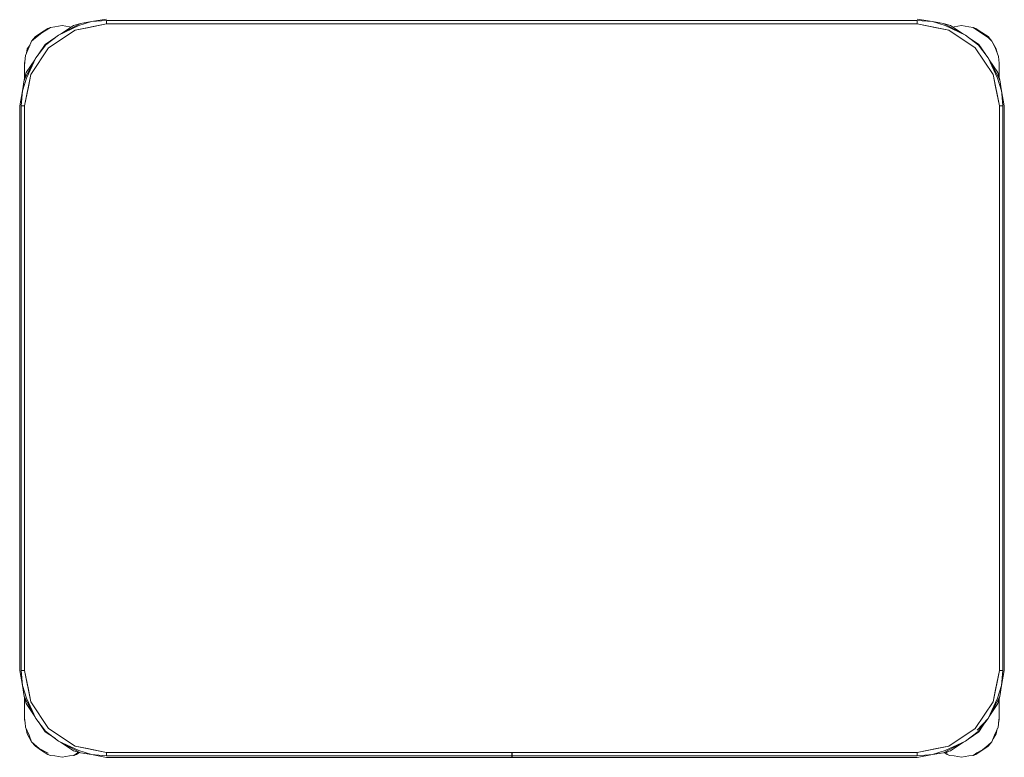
# Model space of a CAD drawing. Header units: millimetres. Extents: x 321 to 585, y -277 to 9.
# Tile 52 of 256: x 391.499 to 392.699, y -219.163 to -218.264. Entities that reach past the tile are written whole.
import ezdxf

# ---------------------------------------------------------------- set-up
doc = ezdxf.new("R2010")
doc.units = ezdxf.units.MM
doc.header["$MEASUREMENT"] = 0
doc.layers.add('IFC-Elemento de mobília-Contorno', color=152, linetype='Continuous', lineweight=5)

msp = doc.modelspace()

# ---------------------------------------------------------------- linework, layer by layer
at = {"layer": 'IFC-Elemento de mobília-Contorno', "color": 7, "lineweight": 5}
for p, q in [((391.5707, -218.2715), (391.5862, -218.2666)), ((391.5727, -218.2689), (391.5862, -218.2666)), ((391.5862, -218.2666), (391.6045, -218.2634)), ((391.5862, -218.2666), (391.6045, -218.2651)), ((391.6045, -218.2651), (392.5925, -218.2651)), ((391.6045, -218.2694), (391.6045, -218.2651)), ((391.6045, -218.2694), (391.6045, -218.2672)), ((392.5925, -218.2634), (392.6109, -218.2666)), ((392.5925, -218.2651), (392.6109, -218.2666)), ((392.5925, -218.2694), (392.5925, -218.2651)), ((392.5925, -218.2694), (392.5925, -218.2672)), ((392.6109, -218.2666), (392.6263, -218.2715)), ((392.6109, -218.2666), (392.6243, -218.2689)), ((391.5178, -218.2848), (391.5252, -218.2798)), ((391.5252, -218.2798), (391.5327, -218.2748)), ((391.5254, -218.2802), (391.5361, -218.2736)), ((391.5327, -218.2748), (391.5361, -218.2736)), ((391.5338, -218.2986), (391.5663, -218.277)), ((391.5361, -218.2736), (391.5415, -218.2731)), ((391.5415, -218.2731), (391.5503, -218.2713)), ((391.5459, -218.2831), (391.5727, -218.2689)), ((391.5459, -218.2831), (391.5707, -218.2715)), ((391.5484, -218.2818), (391.564, -218.2714)), ((391.5503, -218.2713), (391.5591, -218.2731)), ((391.5591, -218.2731), (391.5612, -218.2733)), ((391.564, -218.2714), (391.5727, -218.2689)), ((391.5663, -218.277), (391.6045, -218.2694)), ((391.5663, -218.277), (391.5811, -218.274)), ((391.5811, -218.274), (391.6045, -218.2694)), ((391.6045, -218.2694), (392.5925, -218.2694)), ((392.5925, -218.2694), (392.6159, -218.274)), ((392.5925, -218.2694), (392.6308, -218.277)), ((392.6159, -218.274), (392.6308, -218.277)), ((392.6243, -218.2689), (392.6331, -218.2714)), ((392.6243, -218.2689), (392.6268, -218.2702)), ((392.6263, -218.2715), (392.6511, -218.2831)), ((392.6268, -218.2702), (392.6511, -218.2831)), ((392.6308, -218.277), (392.6632, -218.2986)), ((392.6331, -218.2714), (392.6487, -218.2818)), ((392.6358, -218.2732), (392.6375, -218.2731)), ((392.6375, -218.2731), (392.6463, -218.2713)), ((392.6463, -218.2713), (392.6551, -218.2731)), ((392.6551, -218.2731), (392.6605, -218.2736)), ((392.6605, -218.2736), (392.6672, -218.2781)), ((392.6605, -218.2736), (392.6639, -218.2748)), ((392.6639, -218.2748), (392.6713, -218.2798)), ((392.6672, -218.2781), (392.6792, -218.2862)), ((392.6713, -218.2798), (392.6788, -218.2848)), ((391.51, -218.2973), (391.5131, -218.2903)), ((391.5131, -218.2903), (391.5178, -218.2848)), ((391.5131, -218.2903), (391.5178, -218.2862)), ((391.5178, -218.2862), (391.5254, -218.2802)), ((391.5296, -218.2944), (391.5415, -218.2864)), ((391.5304, -218.2947), (391.5459, -218.2831)), ((392.6511, -218.2831), (392.6672, -218.2953)), ((392.6511, -218.2831), (392.6552, -218.2862)), ((392.655, -218.2861), (392.6675, -218.2944)), ((392.6788, -218.2848), (392.6835, -218.2903)), ((392.6792, -218.2862), (392.6835, -218.2903)), ((392.6835, -218.2903), (392.6873, -218.298)), ((392.6835, -218.2903), (392.6888, -218.2997)), ((391.5055, -218.3079), (391.51, -218.2973)), ((391.5067, -218.3051), (391.5078, -218.2997)), ((391.5078, -218.2997), (391.5111, -218.2948)), ((391.5121, -218.3311), (391.5338, -218.2986)), ((391.5183, -218.3107), (391.5304, -218.2947)), ((391.5212, -218.3069), (391.5296, -218.2944)), ((392.6632, -218.2986), (392.6849, -218.3311)), ((392.6672, -218.2953), (392.6787, -218.3107)), ((392.6675, -218.2944), (392.6755, -218.3064)), ((392.6873, -218.298), (392.6913, -218.309)), ((392.6888, -218.2997), (392.6898, -218.305)), ((391.504, -218.3376), (391.5183, -218.3107)), ((391.5043, -218.3197), (391.5055, -218.3079)), ((391.5043, -218.3173), (391.5048, -218.3147)), ((391.5066, -218.3288), (391.517, -218.3132)), ((391.5067, -218.3355), (391.5183, -218.3107)), ((391.5183, -218.3107), (391.5213, -218.3067)), ((392.6787, -218.3107), (392.6904, -218.3355)), ((392.6787, -218.3107), (392.6917, -218.3351)), ((392.68, -218.3132), (392.6905, -218.3288)), ((392.6913, -218.309), (392.6923, -218.3173)), ((391.5043, -218.3173), (391.5046, -218.3162)), ((391.5043, -218.3173), (391.5046, -218.3162)), ((391.5043, -218.3273), (391.5043, -218.3173)), ((391.5043, -218.3221), (391.5043, -218.3197)), ((391.5043, -218.3247), (391.5043, -218.3221)), ((391.5043, -218.3273), (391.5043, -218.3247)), ((391.5043, -218.3367), (391.5043, -218.3273)), ((392.6923, -218.3273), (392.6923, -218.3173)), ((392.6923, -218.335), (392.6923, -218.3173)), ((392.6923, -218.3223), (392.6923, -218.3198)), ((392.6923, -218.3248), (392.6923, -218.3223)), ((392.6923, -218.3273), (392.6923, -218.3248)), ((392.6923, -218.335), (392.6923, -218.3273)), ((391.5018, -218.351), (391.5067, -218.3355)), ((391.5018, -218.351), (391.504, -218.3376)), ((391.504, -218.3376), (391.5066, -218.3288)), ((391.504, -218.3376), (391.5043, -218.3371)), ((391.5043, -218.3367), (391.5043, -218.3333)), ((391.5045, -218.3694), (391.5121, -218.3311)), ((391.5092, -218.346), (391.5121, -218.3311)), ((392.6849, -218.3311), (392.6879, -218.346)), ((392.6849, -218.3311), (392.6925, -218.3694)), ((392.6904, -218.3355), (392.6953, -218.351)), ((392.6905, -218.3288), (392.693, -218.3376)), ((392.6917, -218.3351), (392.6923, -218.3362)), ((392.6923, -218.335), (392.6923, -218.3333)), ((392.6923, -218.3362), (392.693, -218.3376)), ((392.693, -218.3376), (392.6953, -218.351)), ((391.4985, -218.3694), (391.5018, -218.351)), ((391.5003, -218.3694), (391.5018, -218.351)), ((391.5045, -218.3694), (391.5092, -218.346)), ((392.6879, -218.346), (392.6925, -218.3694)), ((392.6953, -218.351), (392.6956, -218.3544)), ((392.6953, -218.351), (392.6985, -218.3694)), ((392.6956, -218.3544), (392.6968, -218.3694)), ((392.6956, -218.3544), (392.6956, -218.3544)), ((391.4985, -219.0574), (391.4985, -218.3694)), ((391.5003, -219.0574), (391.5003, -218.3694)), ((391.5003, -218.3694), (391.5045, -218.3694)), ((391.5024, -218.3694), (391.5045, -218.3694)), ((391.5045, -219.0574), (391.5045, -218.3694)), ((392.6925, -218.3694), (392.6946, -218.3694)), ((392.6925, -219.0574), (392.6925, -218.3694)), ((392.6925, -218.3694), (392.6968, -218.3694)), ((392.6968, -219.0574), (392.6968, -218.3694)), ((392.6985, -219.0574), (392.6985, -218.3694)), ((391.4985, -219.0574), (391.5018, -219.0757)), ((391.5003, -219.0574), (391.5018, -219.0757)), ((391.5003, -219.0574), (391.5045, -219.0574)), ((391.5024, -219.0574), (391.5045, -219.0574)), ((391.5045, -219.0574), (391.5121, -219.0956)), ((391.5045, -219.0574), (391.5092, -219.0807)), ((392.6849, -219.0956), (392.6925, -219.0574)), ((392.6879, -219.0807), (392.6925, -219.0574)), ((392.6925, -219.0574), (392.6968, -219.0574)), ((392.6925, -219.0574), (392.6946, -219.0574)), ((392.6953, -219.0757), (392.6968, -219.0574)), ((392.6953, -219.0757), (392.6985, -219.0574)), ((391.5018, -219.0757), (391.5067, -219.0912)), ((391.5018, -219.0757), (391.504, -219.0891)), ((391.5092, -219.0807), (391.5121, -219.0956)), ((392.6849, -219.0956), (392.6879, -219.0807)), ((392.6904, -219.0912), (392.6953, -219.0757)), ((392.693, -219.0891), (392.6953, -219.0757)), ((391.504, -219.0891), (391.5066, -219.0979)), ((391.504, -219.0891), (391.5183, -219.116)), ((391.5043, -219.1074), (391.5043, -219.09)), ((391.5043, -219.0949), (391.5043, -219.09)), ((391.5043, -219.1012), (391.5043, -219.0949)), ((391.5067, -219.0912), (391.5183, -219.116)), ((391.5121, -219.0956), (391.5338, -219.1281)), ((392.6632, -219.1281), (392.6849, -219.0956)), ((392.6787, -219.116), (392.693, -219.0891)), ((392.6787, -219.116), (392.6904, -219.0912)), ((392.6905, -219.0979), (392.693, -219.0891)), ((392.6923, -219.1173), (392.6923, -219.0917)), ((392.6923, -219.1074), (392.6923, -219.0917)), ((392.6923, -219.0949), (392.6923, -219.0917)), ((392.6923, -219.1012), (392.6923, -219.0949)), ((391.5043, -219.1173), (391.5043, -219.1074)), ((391.5043, -219.11), (391.5043, -219.1074)), ((391.5066, -219.0979), (391.517, -219.1135)), ((392.68, -219.1135), (392.6905, -219.0979)), ((392.6923, -219.1173), (392.6923, -219.1074)), ((392.6923, -219.11), (392.6923, -219.1074)), ((391.5043, -219.1125), (391.5043, -219.11)), ((391.5043, -219.1149), (391.5043, -219.1125)), ((391.5043, -219.1149), (391.5047, -219.1187)), ((391.5043, -219.1173), (391.505, -219.1208)), ((391.5043, -219.1173), (391.5047, -219.1187)), ((391.5043, -219.1173), (391.5047, -219.1187)), ((391.5047, -219.1187), (391.505, -219.1208)), ((391.5183, -219.116), (391.5298, -219.1315)), ((392.6654, -219.1302), (392.6787, -219.116)), ((392.6666, -219.132), (392.6787, -219.116)), ((392.6675, -219.1323), (392.6758, -219.1199)), ((392.6757, -219.12), (392.6787, -219.116)), ((392.6909, -219.1267), (392.6923, -219.1149)), ((392.6916, -219.1208), (392.6923, -219.1173)), ((392.6918, -219.1187), (392.6923, -219.1173)), ((392.6918, -219.1187), (392.6923, -219.1173)), ((392.6923, -219.1125), (392.6923, -219.11)), ((392.6923, -219.1149), (392.6923, -219.1125)), ((391.505, -219.1208), (391.5057, -219.1267)), ((391.5057, -219.1267), (391.51, -219.1364)), ((391.5065, -219.1287), (391.5078, -219.1349)), ((391.5215, -219.1203), (391.5296, -219.1323)), ((391.5298, -219.1315), (391.5459, -219.1436)), ((391.5338, -219.1281), (391.5663, -219.1497)), ((392.6308, -219.1497), (392.6632, -219.1281)), ((392.6866, -219.1364), (392.6909, -219.1267)), ((392.6888, -219.1349), (392.69, -219.1287)), ((391.5078, -219.1349), (391.5131, -219.1444)), ((391.51, -219.1364), (391.5131, -219.1444)), ((391.5296, -219.1323), (391.542, -219.1406)), ((391.5419, -219.1405), (391.5459, -219.1436)), ((391.5459, -219.1436), (391.5707, -219.1552)), ((391.5459, -219.1436), (391.5727, -219.1578)), ((392.6243, -219.1578), (392.6511, -219.1436)), ((392.6263, -219.1552), (392.6511, -219.1436)), ((392.6511, -219.1436), (392.6666, -219.132)), ((392.6555, -219.1403), (392.6675, -219.1323)), ((392.6835, -219.1444), (392.6866, -219.1364)), ((392.6849, -219.1408), (392.6888, -219.1349)), ((391.5131, -219.1444), (391.5178, -219.1499)), ((391.5131, -219.1444), (391.5222, -219.1526)), ((391.5178, -219.1499), (391.5252, -219.1549)), ((391.5222, -219.1526), (391.5334, -219.1582)), ((391.5252, -219.1549), (391.5327, -219.1598)), ((391.5484, -219.1449), (391.564, -219.1553)), ((391.564, -219.1553), (391.5727, -219.1578)), ((391.5663, -219.1497), (391.6045, -219.1574)), ((391.5663, -219.1497), (391.5811, -219.1527)), ((391.5707, -219.1552), (391.5862, -219.1601)), ((391.5811, -219.1527), (391.6045, -219.1574)), ((392.5925, -219.1574), (392.6308, -219.1497)), ((392.5925, -219.1574), (392.6159, -219.1527)), ((392.6109, -219.1601), (392.6263, -219.1552)), ((392.6159, -219.1527), (392.6308, -219.1497)), ((392.6243, -219.1578), (392.6331, -219.1553)), ((392.6331, -219.1553), (392.6487, -219.1449)), ((392.6639, -219.1598), (392.6713, -219.1549)), ((392.665, -219.158), (392.6721, -219.1543)), ((392.6713, -219.1549), (392.6788, -219.1499)), ((392.6721, -219.1543), (392.6788, -219.1484)), ((392.6788, -219.1499), (392.6835, -219.1444)), ((392.6788, -219.1484), (392.6835, -219.1444)), ((391.5327, -219.1598), (391.5361, -219.1611)), ((391.5361, -219.1611), (391.5415, -219.1616)), ((391.5415, -219.1616), (391.5503, -219.1633)), ((391.5503, -219.1633), (391.5591, -219.1616)), ((391.5591, -219.1616), (391.5645, -219.1611)), ((391.5645, -219.1611), (391.569, -219.158)), ((391.5645, -219.1611), (391.5679, -219.1598)), ((391.5679, -219.1598), (391.5714, -219.1575)), ((391.569, -219.158), (391.5705, -219.1572)), ((391.5717, -219.1573), (391.5727, -219.1578)), ((391.5727, -219.1578), (391.5862, -219.1601)), ((391.5862, -219.1601), (391.6045, -219.1616)), ((391.5862, -219.1601), (391.6045, -219.1634)), ((391.6045, -219.1616), (391.6045, -219.1574)), ((391.6045, -219.1595), (391.6045, -219.1574)), ((391.6045, -219.1574), (392.5925, -219.1574)), ((391.6045, -219.1616), (392.0984, -219.1616)), ((391.6045, -219.1634), (392.0984, -219.1634)), ((392.0984, -219.1596), (392.0984, -219.1574)), ((392.0984, -219.1616), (392.0984, -219.1596)), ((392.0984, -219.1629), (392.0984, -219.1616)), ((392.0984, -219.1634), (392.0984, -219.1629)), ((392.0986, -219.1596), (392.0986, -219.1574)), ((392.0986, -219.1616), (392.0986, -219.1596)), ((392.0986, -219.1616), (392.5925, -219.1616)), ((392.0986, -219.1629), (392.0986, -219.1616)), ((392.0986, -219.1634), (392.0986, -219.1629)), ((392.0986, -219.1634), (392.5925, -219.1634)), ((392.5925, -219.1595), (392.5925, -219.1574)), ((392.5925, -219.1616), (392.5925, -219.1574)), ((392.5925, -219.1616), (392.6109, -219.1601)), ((392.5925, -219.1634), (392.6109, -219.1601)), ((392.6109, -219.1601), (392.6243, -219.1578)), ((392.6253, -219.1576), (392.6287, -219.1598)), ((392.6271, -219.157), (392.6294, -219.1582)), ((392.6287, -219.1598), (392.6321, -219.1611)), ((392.6321, -219.1611), (392.6375, -219.1616)), ((392.6375, -219.1616), (392.6463, -219.1633)), ((392.6463, -219.1633), (392.6551, -219.1616)), ((392.6551, -219.1616), (392.6605, -219.1611)), ((392.6605, -219.1611), (392.665, -219.158)), ((392.6605, -219.1611), (392.6639, -219.1598))]:
    msp.add_line(p, q, dxfattribs=at)

doc.saveas('drawing.dxf')
